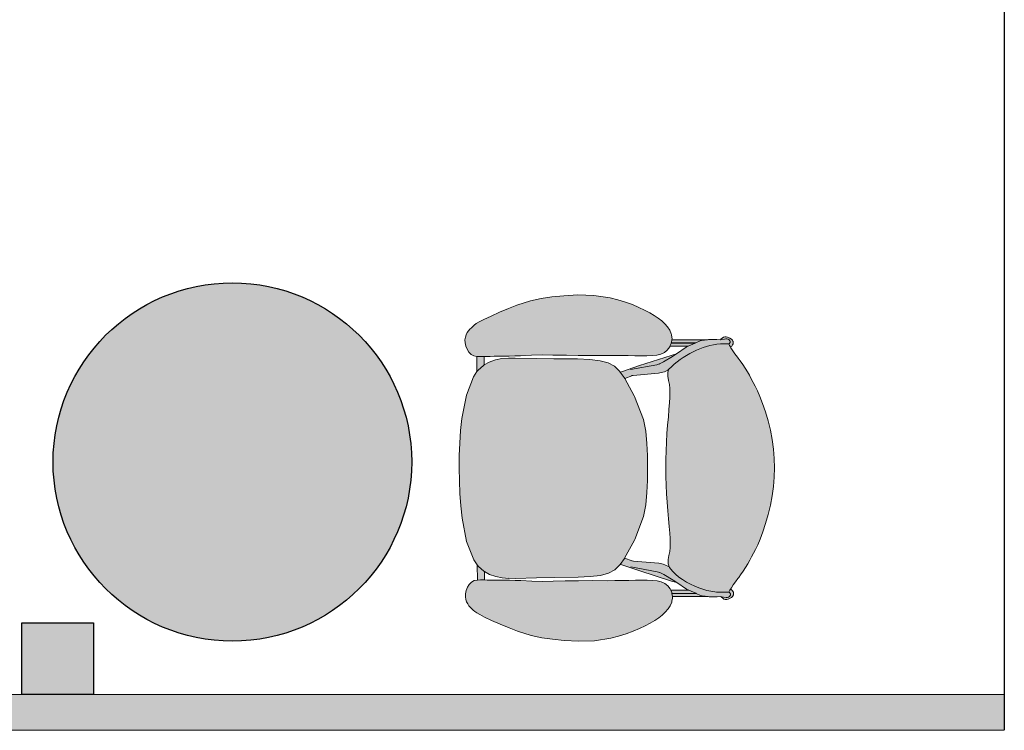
# Model space of a CAD drawing. Header units: millimetres. Extents: x 31882 to 271790, y -35693 to 24917.
# Tile 217 of 256: x 93881 to 95974, y 3216 to 4727. Entities that reach past the tile are written whole.
import ezdxf

# ---------------------------------------------------------------- set-up
doc = ezdxf.new("R2010")
doc.units = ezdxf.units.MM
doc.header["$MEASUREMENT"] = 0
doc.linetypes.add('DASHED', pattern=[19.05, 12.7, -6.35])
for name, color, linetype, lineweight in [('00 Structural', 2, 'Continuous', 25), ('02_Elevation 00', 8, 'Continuous', 9), ('08_Hatch', 140, 'Continuous', 9), ('Furniture', 14, 'Continuous', 9)]:
    doc.layers.add(name, color=color, linetype=linetype, lineweight=lineweight)
doc.layers.add('06_Furniture', color=14, linetype='Continuous')

# ---------------------------------------------------------------- blocks, each defined once
blk = doc.blocks.new('Chieftain Chair pl')
at = {"layer": 'Furniture'}
h = blk.add_hatch(color=255, dxfattribs=at)
h.dxf.hatch_style = 1
edge = h.paths.add_edge_path()
edge.add_spline(control_points=[(51.46, 17.24), (52.23, 18.01), (53.5, 19.75), (54.17, 21.95), (54.23, 23.28), (54.21, 23.58), (54.21, 23.76)], knot_values=[0, 0, 0, 0, 3.256951, 6.354725, 6.706975, 7.254861, 7.254861, 7.254861, 7.254861], degree=3, periodic=0)
edge.add_line((54.21, 23.76), (54.05, 23.85))
edge.add_line((54.05, 23.85), (53.88, 23.94))
edge.add_line((53.88, 23.94), (53.78, 24))
edge.add_line((53.78, 24), (53.46, 24.2))
edge.add_line((53.46, 24.2), (53.13, 24.44))
edge.add_line((53.13, 24.44), (52.76, 24.72))
edge.add_line((52.76, 24.72), (52.66, 24.8))
edge.add_line((52.66, 24.8), (52.38, 25.01))
edge.add_line((52.38, 25.01), (51.98, 25.3))
edge.add_line((51.98, 25.3), (51.58, 25.56))
edge.add_line((51.58, 25.56), (51.18, 25.79))
edge.add_line((51.18, 25.79), (50.79, 26.01))
edge.add_line((50.79, 26.01), (50.4, 26.21))
edge.add_line((50.4, 26.21), (50.02, 26.42))
edge.add_line((50.02, 26.42), (49.6, 26.64))
edge.add_line((49.6, 26.64), (49.1, 26.87))
edge.add_line((49.1, 26.87), (48.48, 27.13))
edge.add_line((48.48, 27.13), (47.7, 27.43))
edge.add_line((47.7, 27.43), (46.8, 27.73))
edge.add_line((46.8, 27.73), (45.82, 28.02))
edge.add_line((45.82, 28.02), (44.8, 28.28))
edge.add_line((44.8, 28.28), (43.78, 28.47))
edge.add_line((43.78, 28.47), (42.76, 28.6))
edge.add_line((42.76, 28.6), (41.74, 28.68))
edge.add_line((41.74, 28.68), (40.72, 28.71))
edge.add_line((40.72, 28.71), (39.7, 28.68))
edge.add_line((39.7, 28.68), (38.68, 28.6))
edge.add_line((38.68, 28.6), (37.67, 28.47))
edge.add_line((37.67, 28.47), (36.65, 28.28))
edge.add_line((36.65, 28.28), (35.63, 28.02))
edge.add_line((35.63, 28.02), (34.65, 27.73))
edge.add_line((34.65, 27.73), (33.75, 27.43))
edge.add_line((33.75, 27.43), (32.96, 27.13))
edge.add_line((32.96, 27.13), (32.34, 26.87))
edge.add_line((32.34, 26.87), (31.84, 26.64))
edge.add_line((31.84, 26.64), (31.42, 26.42))
edge.add_line((31.42, 26.42), (31.04, 26.21))
edge.add_line((31.04, 26.21), (30.65, 26.01))
edge.add_line((30.65, 26.01), (30.26, 25.79))
edge.add_line((30.26, 25.79), (29.87, 25.56))
edge.add_line((29.87, 25.56), (29.47, 25.3))
edge.add_line((29.47, 25.3), (29.07, 25.01))
edge.add_line((29.07, 25.01), (28.79, 24.8))
edge.add_line((28.79, 24.8), (28.68, 24.72))
edge.add_line((28.68, 24.72), (28.32, 24.44))
edge.add_line((28.32, 24.44), (27.98, 24.2))
edge.add_line((27.98, 24.2), (27.67, 24))
edge.add_line((27.67, 24), (27.51, 23.92))
edge.add_line((27.51, 23.92), (27.39, 23.85))
edge.add_line((27.39, 23.85), (27.2, 23.74))
edge.add_spline(control_points=[(27.2, 23.74), (27.19, 23.48), (27.17, 22.96), (27.19, 22.45), (27.22, 22.21)], knot_values=[0, 0, 0, 0, 0.799978, 1.535578, 1.535578, 1.535578, 1.535578], degree=3, periodic=0)
edge.add_spline(control_points=[(27.22, 22.21), (27.22, 22.21), (27.29, 21.62), (27.82, 19.8), (28.84, 18.04), (29.87, 17.28)], knot_values=[1.535578, 1.535578, 1.535578, 1.535578, 2.429825, 3.324073, 7.205889, 7.205889, 7.205889, 7.205889], degree=3, periodic=0)
edge.add_line((29.87, 17.28), (29.97, 17.25))
edge.add_line((29.97, 17.25), (29.97, 17.24))
edge.add_line((29.97, 17.24), (30.29, 17.15))
edge.add_line((30.29, 17.15), (30.74, 17.15))
edge.add_line((30.74, 17.15), (31.2, 17.21))
edge.add_line((31.2, 17.21), (31.64, 17.3))
edge.add_line((31.64, 17.3), (32.07, 17.35))
edge.add_line((32.07, 17.35), (32.53, 17.36))
edge.add_line((32.53, 17.36), (33.03, 17.35))
edge.add_line((33.03, 17.35), (33.62, 17.31))
edge.add_line((33.62, 17.31), (34.34, 17.25))
edge.add_line((34.34, 17.25), (34.36, 17.25))
edge.add_line((34.36, 17.25), (35.18, 17.18))
edge.add_line((35.18, 17.18), (36.06, 17.1))
edge.add_line((36.06, 17.1), (36.98, 17.03))
edge.add_line((36.98, 17.03), (37.91, 16.97))
edge.add_line((37.91, 16.97), (38.85, 16.93))
edge.add_line((38.85, 16.93), (39.8, 16.9))
edge.add_line((39.8, 16.9), (40.72, 16.89))
edge.add_line((40.72, 16.89), (41.65, 16.9))
edge.add_line((41.65, 16.9), (42.6, 16.93))
edge.add_line((42.6, 16.93), (43.53, 16.97))
edge.add_line((43.53, 16.97), (44.46, 17.03))
edge.add_line((44.46, 17.03), (45.38, 17.1))
edge.add_line((45.38, 17.1), (46.27, 17.18))
edge.add_line((46.27, 17.18), (47.09, 17.25))
edge.add_line((47.09, 17.25), (47.1, 17.25))
edge.add_line((47.1, 17.25), (47.82, 17.31))
edge.add_line((47.82, 17.31), (48.41, 17.35))
edge.add_line((48.41, 17.35), (48.92, 17.36))
edge.add_line((48.92, 17.36), (49.37, 17.35))
edge.add_line((49.37, 17.35), (49.8, 17.3))
edge.add_line((49.8, 17.3), (50.25, 17.21))
edge.add_line((50.25, 17.21), (50.7, 17.15))
edge.add_line((50.7, 17.15), (51.15, 17.15))
edge.add_line((51.15, 17.15), (51.39, 17.22))
edge.add_line((51.39, 17.22), (51.46, 17.24))
h.paths.add_polyline_path([(52.6, 7.33), (52.54, 8.64), (52.4, 9.79), (52.16, 10.65), (51.8, 11.32), (51.28, 11.87), (51.15, 11.96), (50.57, 12.38), (50.47, 12.44), (48.58, 13.48), (48.5, 13.51), (46, 14.47), (44.72, 14.72), (43.4, 14.84), (42.07, 14.89), (40.72, 14.89), (39.37, 14.89), (38.04, 14.84), (36.72, 14.72), (35.45, 14.47), (32.94, 13.51), (32.86, 13.48), (30.87, 12.38), (30.23, 11.92), (30.17, 11.87), (29.65, 11.32), (29.28, 10.65), (29.04, 9.79), (28.91, 8.64), (28.84, 7.33), (28.82, 4.75), (28.78, 2.81), (28.73, 0.54), (28.74, -0.21), (28.79, -0.92), (28.93, -1.61), (28.93, -1.62), (29.16, -2.29), (29.47, -2.83), (29.52, -2.92), (30.04, -3.5), (30.2, -3.62), (30.75, -4.01), (32.77, -4.78), (35.29, -5.26), (36.62, -5.41), (37.97, -5.5), (39.34, -5.56), (40.72, -5.57), (42.1, -5.56), (43.47, -5.5), (44.82, -5.41), (46.15, -5.26), (48.67, -4.78), (50.69, -4.01), (51.24, -3.62), (51.4, -3.5), (51.92, -2.92), (51.97, -2.83), (52.28, -2.29), (52.51, -1.62), (52.52, -1.61), (52.65, -0.92), (52.71, -0.21), (52.71, 0.54), (52.66, 2.81), (52.63, 4.75)])
h.paths.add_polyline_path([(28.5, 13.56), (28.51, 14.24), (28.51, 14.86), (28.49, 15.42), (28.44, 15.93), (28.33, 16.37), (28.16, 16.76), (27.89, 17.08), (27.55, 17.34), (27.41, 17.4), (27.16, 17.51), (27.08, 17.54), (27.04, 17.54), (26.71, 17.59), (26.64, 17.6), (26.54, 17.59), (26.53, 17.58), (26.21, 17.54), (26.12, 17.52), (25.73, 17.35), (25.37, 17.11), (25.04, 16.81), (24.71, 16.48), (24.41, 16.1), (24.13, 15.67), (23.84, 15.18), (23.54, 14.62), (23.24, 13.99), (22.95, 13.3), (22.67, 12.54), (22.42, 11.72), (22.21, 10.87), (21.93, 9.1), (21.88, 7.37), (21.96, 5.82), (22.09, 4.53), (22.26, 3.38), (22.51, 2.21), (22.98, 0.74), (23.34, -0.18), (23.75, -1.16), (24.16, -2.08), (24.52, -2.85), (24.79, -3.37), (24.99, -3.7), (25.14, -3.91), (25.28, -4.07), (25.42, -4.22), (25.59, -4.39), (25.76, -4.54), (25.96, -4.67), (26.19, -4.79), (26.45, -4.88), (26.74, -4.92), (27.06, -4.91), (27.42, -4.84), (27.77, -4.7), (28.09, -4.51), (28.33, -4.26), (28.34, -4.25), (28.49, -3.96), (28.56, -3.64), (28.56, -3.62), (28.57, -3.29), (28.56, -2.83), (28.55, -2.57), (28.54, -2.17), (28.54, -2.17), (28.53, -1.74), (28.53, -1.27), (28.52, -0.72), (28.52, -0.12), (28.5, 0.49), (28.49, 1.12), (28.43, 2.31), (28.4, 3.47), (28.41, 4.64), (28.44, 5.92), (28.44, 6.12), (28.46, 7.37), (28.47, 8.94), (28.46, 10.53), (28.47, 11.32), (28.47, 12.09), (28.49, 12.84)])
edge = h.paths.add_edge_path()
edge.add_spline(control_points=[(29.87, 17.28), (28.84, 18.04), (27.82, 19.8), (27.29, 21.62), (27.22, 22.21), (27.22, 22.21)], knot_values=[1.535578, 1.535578, 1.535578, 1.535578, 5.417395, 6.311642, 7.205889, 7.205889, 7.205889, 7.205889], degree=3, periodic=0)
edge.add_spline(control_points=[(27.22, 22.21), (27.19, 22.45), (27.17, 22.96), (27.19, 23.48), (27.2, 23.74)], knot_values=[0, 0, 0, 0, 0.7356, 1.535578, 1.535578, 1.535578, 1.535578], degree=3, periodic=0)
edge.add_line((27.2, 23.74), (27.2, 23.74))
edge.add_line((27.2, 23.74), (27.16, 23.8))
edge.add_line((27.16, 23.8), (27.14, 23.81))
edge.add_line((27.14, 23.81), (27.01, 23.9))
edge.add_line((27.01, 23.9), (26.99, 23.91))
edge.add_line((26.99, 23.91), (26.97, 23.92))
edge.add_line((26.97, 23.92), (26.94, 23.92))
edge.add_line((26.94, 23.92), (26.91, 23.92))
edge.add_line((26.91, 23.92), (26.89, 23.91))
edge.add_line((26.89, 23.91), (26.86, 23.9))
edge.add_line((26.86, 23.9), (26.84, 23.88))
edge.add_line((26.84, 23.88), (26.72, 23.8))
edge.add_line((26.72, 23.8), (26.64, 23.7))
edge.add_line((26.64, 23.7), (26.6, 23.57))
edge.add_line((26.6, 23.57), (26.6, 23.44))
edge.add_line((26.6, 23.44), (26.71, 22.87))
edge.add_line((26.71, 22.87), (26.7, 22.46))
edge.add_line((26.7, 22.46), (26.7, 22.32))
edge.add_line((26.7, 22.32), (26.69, 21.73))
edge.add_line((26.69, 21.73), (26.69, 21.57))
edge.add_line((26.69, 21.57), (26.71, 21.47))
edge.add_line((26.71, 21.47), (26.79, 20.81))
edge.add_line((26.79, 20.81), (26.83, 20.66))
edge.add_line((26.83, 20.66), (27.04, 20.19))
edge.add_line((27.04, 20.19), (27.07, 20.12))
edge.add_line((27.07, 20.12), (27.41, 19.36))
edge.add_line((27.41, 19.36), (27.52, 19.12))
edge.add_line((27.52, 19.12), (28.24, 18.07))
edge.add_line((28.24, 18.07), (28.4, 17.49))
edge.add_line((28.4, 17.49), (29.51, 14.06))
edge.add_line((29.51, 14.06), (30.17, 12.1))
edge.add_line((30.17, 12.1), (30.23, 11.92))
edge.add_line((30.23, 11.92), (30.87, 12.38))
edge.add_line((30.87, 12.38), (30.91, 12.4))
edge.add_line((30.91, 12.4), (30.63, 13.23))
edge.add_line((30.63, 13.23), (30.58, 13.38))
edge.add_line((30.58, 13.38), (30.58, 13.38))
edge.add_line((30.58, 13.38), (30.35, 16.11))
edge.add_line((30.35, 16.11), (30.25, 16.59))
edge.add_line((30.25, 16.59), (30.19, 16.78))
edge.add_line((30.19, 16.78), (29.97, 17.24))
edge.add_line((29.97, 17.24), (29.97, 17.25))
edge.add_line((29.97, 17.25), (29.87, 17.28))
h.paths.add_polyline_path([(27.41, 19.36), (27.07, 20.12), (27.07, 17.54), (27.16, 17.51), (27.41, 17.4)], flags=17)
h.paths.add_polyline_path([(27.04, 20.19), (26.83, 20.66), (26.79, 20.81), (26.71, 21.47), (26.71, 17.59), (27.04, 17.54)], flags=17)
h.paths.add_polyline_path([(27.4, 24.07), (27.36, 24.1), (27.33, 24.13), (27.3, 24.15), (27.27, 24.17), (27.24, 24.19), (27.21, 24.21), (27.18, 24.22), (27.15, 24.23), (27.13, 24.23), (27.1, 24.24), (27.08, 24.24), (27.05, 24.25), (27.03, 24.25), (27, 24.25), (26.98, 24.24), (26.95, 24.24), (26.93, 24.23), (26.9, 24.23), (26.88, 24.22), (26.85, 24.21), (26.82, 24.19), (26.79, 24.17), (26.76, 24.15), (26.73, 24.13), (26.69, 24.1), (26.66, 24.06), (26.62, 24.01), (26.57, 23.95), (26.53, 23.88), (26.44, 23.64), (26.39, 23.49), (26.39, 23.33), (26.44, 23.18), (26.54, 23.06), (26.66, 22.92), (26.7, 22.89), (26.6, 23.44), (26.6, 23.57), (26.64, 23.7), (26.72, 23.8), (26.84, 23.88), (26.88, 23.91), (26.91, 23.92), (26.94, 23.92), (26.97, 23.92), (26.99, 23.91), (27.01, 23.9), (27.14, 23.81), (27.16, 23.8), (27.2, 23.74), (27.39, 23.85), (27.51, 23.92), (27.47, 23.98), (27.43, 24.02)])
h.paths.add_polyline_path([(59.51, 9.1), (59.23, 10.87), (59.02, 11.72), (58.77, 12.54), (58.5, 13.3), (58.2, 13.99), (57.9, 14.62), (57.6, 15.18), (57.32, 15.67), (57.03, 16.1), (56.73, 16.48), (56.41, 16.81), (56.08, 17.11), (55.71, 17.35), (55.32, 17.52), (55.23, 17.54), (54.91, 17.58), (54.8, 17.6), (54.67, 17.58), (54.37, 17.54), (54.28, 17.51), (53.89, 17.34), (53.55, 17.08), (53.28, 16.76), (53.11, 16.37), (53.01, 15.93), (52.95, 15.42), (52.93, 14.86), (52.93, 14.24), (52.94, 13.56), (52.95, 12.84), (52.97, 12.09), (52.98, 11.32), (52.98, 10.53), (52.98, 8.94), (52.98, 7.37), (53, 6.12), (53, 5.92), (53.03, 4.64), (53.04, 3.47), (53.01, 2.31), (52.96, 1.12), (52.94, 0.49), (52.93, -0.12), (52.92, -0.72), (52.91, -1.27), (52.91, -1.74), (52.9, -2.17), (52.9, -2.17), (52.89, -2.57), (52.88, -2.83), (52.87, -3.29), (52.88, -3.64), (52.95, -3.96), (53.1, -4.25), (53.11, -4.26), (53.36, -4.51), (53.67, -4.7), (54.03, -4.84), (54.38, -4.91), (54.7, -4.92), (54.99, -4.88), (55.25, -4.79), (55.49, -4.67), (55.68, -4.54), (55.86, -4.39), (56.02, -4.22), (56.16, -4.07), (56.3, -3.91), (56.46, -3.7), (56.65, -3.37), (56.92, -2.85), (57.28, -2.08), (57.69, -1.16), (58.1, -0.18), (58.46, 0.74), (58.93, 2.21), (59.18, 3.38), (59.35, 4.53), (59.48, 5.82), (59.56, 7.37)])
h.paths.add_polyline_path([(52.87, -3.29), (52.88, -2.83), (51.97, -2.83), (51.92, -2.92), (51.4, -3.5), (51.24, -3.62), (52.88, -3.62)])
h.paths.add_polyline_path([(29.52, -2.92), (29.47, -2.83), (28.56, -2.83), (28.57, -3.29), (28.56, -3.62), (30.2, -3.62), (30.04, -3.5)])
edge = h.paths.add_edge_path()
edge.add_line((53.85, 19.12), (53.96, 19.36))
edge.add_line((53.96, 19.36), (54.3, 20.12))
edge.add_line((54.3, 20.12), (54.33, 20.19))
edge.add_line((54.33, 20.19), (54.54, 20.66))
edge.add_line((54.54, 20.66), (54.58, 20.81))
edge.add_line((54.58, 20.81), (54.67, 21.47))
edge.add_line((54.67, 21.47), (54.68, 21.57))
edge.add_line((54.68, 21.57), (54.68, 21.73))
edge.add_line((54.68, 21.73), (54.68, 22.32))
edge.add_line((54.68, 22.32), (54.68, 22.46))
edge.add_line((54.68, 22.46), (54.67, 22.88))
edge.add_line((54.67, 22.88), (54.67, 22.89))
edge.add_line((54.67, 22.89), (54.73, 23.31))
edge.add_line((54.73, 23.31), (54.77, 23.44))
edge.add_line((54.77, 23.44), (54.77, 23.57))
edge.add_line((54.77, 23.57), (54.73, 23.7))
edge.add_line((54.73, 23.7), (54.65, 23.8))
edge.add_line((54.65, 23.8), (54.56, 23.87))
edge.add_line((54.56, 23.87), (54.54, 23.88))
edge.add_line((54.54, 23.88), (54.53, 23.89))
edge.add_line((54.53, 23.89), (54.52, 23.89))
edge.add_line((54.52, 23.89), (54.51, 23.9))
edge.add_line((54.51, 23.9), (54.5, 23.9))
edge.add_line((54.5, 23.9), (54.5, 23.91))
edge.add_line((54.5, 23.91), (54.49, 23.91))
edge.add_line((54.49, 23.91), (54.49, 23.91))
edge.add_line((54.49, 23.91), (54.48, 23.91))
edge.add_line((54.48, 23.91), (54.48, 23.91))
edge.add_line((54.48, 23.91), (54.48, 23.92))
edge.add_line((54.48, 23.92), (54.47, 23.92))
edge.add_line((54.47, 23.92), (54.47, 23.92))
edge.add_line((54.47, 23.92), (54.47, 23.92))
edge.add_line((54.47, 23.92), (54.46, 23.92))
edge.add_line((54.46, 23.92), (54.46, 23.92))
edge.add_line((54.46, 23.92), (54.46, 23.92))
edge.add_line((54.46, 23.92), (54.45, 23.92))
edge.add_line((54.45, 23.92), (54.45, 23.92))
edge.add_line((54.45, 23.92), (54.45, 23.92))
edge.add_line((54.45, 23.92), (54.44, 23.92))
edge.add_line((54.44, 23.92), (54.44, 23.92))
edge.add_line((54.44, 23.92), (54.44, 23.92))
edge.add_line((54.44, 23.92), (54.43, 23.92))
edge.add_line((54.43, 23.92), (54.43, 23.92))
edge.add_line((54.43, 23.92), (54.43, 23.92))
edge.add_line((54.43, 23.92), (54.42, 23.92))
edge.add_line((54.42, 23.92), (54.42, 23.92))
edge.add_line((54.42, 23.92), (54.42, 23.92))
edge.add_line((54.42, 23.92), (54.41, 23.92))
edge.add_line((54.41, 23.92), (54.41, 23.92))
edge.add_line((54.41, 23.92), (54.41, 23.92))
edge.add_line((54.41, 23.92), (54.4, 23.92))
edge.add_line((54.4, 23.92), (54.4, 23.92))
edge.add_line((54.4, 23.92), (54.4, 23.92))
edge.add_line((54.4, 23.92), (54.39, 23.92))
edge.add_line((54.39, 23.92), (54.39, 23.92))
edge.add_line((54.39, 23.92), (54.39, 23.91))
edge.add_line((54.39, 23.91), (54.38, 23.91))
edge.add_line((54.38, 23.91), (54.38, 23.91))
edge.add_line((54.38, 23.91), (54.38, 23.91))
edge.add_line((54.38, 23.91), (54.37, 23.91))
edge.add_line((54.37, 23.91), (54.37, 23.9))
edge.add_line((54.37, 23.9), (54.36, 23.9))
edge.add_line((54.36, 23.9), (54.35, 23.9))
edge.add_line((54.35, 23.9), (54.34, 23.89))
edge.add_line((54.34, 23.89), (54.33, 23.88))
edge.add_line((54.33, 23.88), (54.32, 23.87))
edge.add_line((54.32, 23.87), (54.23, 23.81))
edge.add_line((54.23, 23.81), (54.22, 23.8))
edge.add_line((54.22, 23.8), (54.19, 23.77))
edge.add_line((54.19, 23.77), (54.21, 23.76))
edge.add_spline(control_points=[(54.21, 23.76), (54.21, 23.58), (54.23, 23.28), (54.17, 21.95), (53.5, 19.75), (52.23, 18.01), (51.46, 17.24)], knot_values=[0, 0, 0, 0, 0.547886, 0.900137, 3.99791, 7.254861, 7.254861, 7.254861, 7.254861], degree=3, periodic=0)
edge.add_spline(control_points=[(51.46, 17.24), (51.42, 17.21), (51.39, 17.17), (51.36, 17.14)], knot_values=[7.254861, 7.254861, 7.254861, 7.254861, 7.397388, 7.397388, 7.397388, 7.397388], degree=3, periodic=0)
edge.add_line((51.36, 17.14), (51.19, 16.78))
edge.add_line((51.19, 16.78), (51.13, 16.59))
edge.add_line((51.13, 16.59), (51.03, 16.11))
edge.add_line((51.03, 16.11), (50.79, 13.38))
edge.add_line((50.79, 13.38), (50.79, 13.38))
edge.add_line((50.79, 13.38), (50.74, 13.23))
edge.add_line((50.74, 13.23), (50.47, 12.44))
edge.add_line((50.47, 12.44), (50.57, 12.38))
edge.add_line((50.57, 12.38), (51.15, 11.96))
edge.add_line((51.15, 11.96), (51.2, 12.1))
edge.add_line((51.2, 12.1), (51.86, 14.06))
edge.add_line((51.86, 14.06), (52.97, 17.49))
edge.add_line((52.97, 17.49), (53.13, 18.07))
edge.add_line((53.13, 18.07), (53.85, 19.12))
h.paths.add_polyline_path([(54.3, 20.12), (53.96, 19.36), (53.96, 17.37), (54.3, 17.51)], flags=17)
h.paths.add_polyline_path([(54.67, 21.47), (54.58, 20.81), (54.54, 20.66), (54.33, 20.19), (54.33, 17.52), (54.37, 17.54), (54.67, 17.58)], flags=17)
h = blk.add_hatch(color=255, dxfattribs=at)
h.dxf.hatch_style = 1
h.paths.add_polyline_path([(54.53, 23.88), (54.56, 23.87), (54.65, 23.8), (54.73, 23.7), (54.77, 23.57), (54.77, 23.44), (54.73, 23.31), (54.67, 22.89), (54.72, 22.92), (54.83, 23.06), (54.93, 23.18), (54.99, 23.33), (54.99, 23.49), (54.93, 23.64), (54.85, 23.88), (54.72, 24.08), (54.66, 24.13), (54.6, 24.16), (54.55, 24.19), (54.5, 24.21), (54.46, 24.23), (54.42, 24.23), (54.38, 24.24), (54.34, 24.24), (54.31, 24.24), (54.27, 24.23), (54.23, 24.23), (54.19, 24.21), (54.14, 24.19), (54.09, 24.16), (54.03, 24.13), (53.97, 24.08), (53.88, 23.94), (54.05, 23.85), (54.19, 23.77), (54.22, 23.8), (54.23, 23.81), (54.32, 23.87), (54.34, 23.89), (54.37, 23.91), (54.4, 23.92), (54.42, 23.92), (54.45, 23.92), (54.47, 23.92), (54.49, 23.91), (54.51, 23.9)])
for p, q in [((34.65, 27.73), (35.63, 28.02)), ((35.63, 28.02), (36.65, 28.28)), ((36.65, 28.28), (37.67, 28.47)), ((37.67, 28.47), (38.68, 28.6)), ((38.68, 28.6), (39.7, 28.68)), ((39.7, 28.68), (40.72, 28.71)), ((40.72, 28.71), (41.74, 28.68)), ((41.74, 28.68), (42.76, 28.6)), ((42.76, 28.6), (43.78, 28.47)), ((43.78, 28.47), (44.8, 28.28)), ((44.8, 28.28), (45.82, 28.02)), ((45.82, 28.02), (46.8, 27.73)), ((31.84, 26.64), (32.34, 26.87)), ((32.34, 26.87), (32.96, 27.13)), ((32.96, 27.13), (33.75, 27.43)), ((33.75, 27.43), (34.65, 27.73)), ((46.8, 27.73), (47.7, 27.43)), ((47.7, 27.43), (48.48, 27.13)), ((48.48, 27.13), (49.1, 26.87)), ((49.1, 26.87), (49.6, 26.64)), ((29.87, 25.56), (30.26, 25.79)), ((30.26, 25.79), (30.65, 26.01)), ((30.65, 26.01), (31.04, 26.21)), ((31.04, 26.21), (31.42, 26.42)), ((31.42, 26.42), (31.84, 26.64)), ((49.6, 26.64), (50.02, 26.42)), ((50.02, 26.42), (50.4, 26.21)), ((50.4, 26.21), (50.79, 26.01)), ((50.79, 26.01), (51.18, 25.79)), ((51.18, 25.79), (51.58, 25.56)), ((28.32, 24.44), (28.68, 24.72)), ((28.67, 24.71), (28.79, 24.8)), ((28.68, 24.72), (28.79, 24.8)), ((28.79, 24.8), (29.07, 25.01)), ((29.07, 25.01), (29.47, 25.3)), ((29.47, 25.3), (29.87, 25.56)), ((51.58, 25.56), (51.98, 25.3)), ((51.98, 25.3), (52.38, 25.01)), ((52.38, 25.01), (52.66, 24.8)), ((52.66, 24.8), (52.76, 24.72)), ((52.66, 24.8), (52.77, 24.71)), ((52.76, 24.72), (53.13, 24.44)), ((26.39, 23.49), (26.44, 23.64)), ((26.53, 23.88), (26.44, 23.64)), ((26.64, 23.7), (26.6, 23.57)), ((26.6, 23.57), (26.6, 23.44)), ((26.72, 23.8), (26.64, 23.7)), ((26.84, 23.88), (26.72, 23.8)), ((26.84, 23.88), (26.86, 23.9)), ((26.89, 23.91), (26.86, 23.9)), ((26.89, 23.91), (26.91, 23.92)), ((26.91, 23.92), (26.94, 23.92)), ((26.94, 23.92), (26.97, 23.92)), ((26.97, 23.92), (26.99, 23.91)), ((26.99, 23.91), (27.01, 23.9)), ((27.14, 23.81), (27.01, 23.9)), ((27.16, 23.8), (27.14, 23.81)), ((27.16, 23.8), (27.2, 23.74)), ((27.2, 23.74), (27.39, 23.85)), ((27.2, 23.74), (27.2, 23.74)), ((27.39, 23.85), (27.51, 23.92)), ((27.51, 23.92), (27.67, 24)), ((27.67, 24), (27.98, 24.2)), ((27.98, 24.2), (28.32, 24.44)), ((53.13, 24.44), (53.46, 24.2)), ((53.46, 24.2), (53.78, 24)), ((53.78, 24), (53.88, 23.94)), ((53.97, 24.08), (53.88, 23.94)), ((53.88, 23.94), (54.05, 23.85)), ((54.05, 23.85), (54.19, 23.77)), ((54.19, 23.77), (54.22, 23.8)), ((54.19, 23.77), (54.21, 23.76)), ((54.23, 23.81), (54.22, 23.8)), ((54.32, 23.87), (54.23, 23.81)), ((54.65, 23.8), (54.56, 23.87)), ((54.73, 23.7), (54.65, 23.8)), ((54.85, 23.88), (54.72, 24.08)), ((54.77, 23.57), (54.73, 23.7)), ((54.77, 23.44), (54.77, 23.57)), ((54.93, 23.64), (54.85, 23.88)), ((54.93, 23.64), (54.99, 23.49)), ((26.39, 23.33), (26.39, 23.49)), ((26.44, 23.18), (26.39, 23.33)), ((26.54, 23.06), (26.44, 23.18)), ((26.66, 22.92), (26.54, 23.06)), ((26.6, 23.44), (26.7, 22.89)), ((26.66, 22.92), (26.7, 22.89)), ((26.71, 22.86), (26.7, 22.89)), ((26.7, 22.46), (26.71, 22.86)), ((54.73, 23.31), (54.67, 22.89)), ((54.67, 22.89), (54.72, 22.92)), ((54.67, 22.86), (54.67, 22.89)), ((54.67, 22.86), (54.68, 22.46)), ((54.83, 23.06), (54.72, 22.92)), ((54.73, 23.31), (54.77, 23.44)), ((54.93, 23.18), (54.83, 23.06)), ((54.99, 23.33), (54.93, 23.18)), ((54.99, 23.49), (54.99, 23.33)), ((26.69, 21.73), (26.7, 22.32)), ((26.69, 21.57), (26.69, 21.73)), ((26.71, 21.47), (26.69, 21.57)), ((26.7, 22.32), (26.7, 22.46)), ((26.79, 20.81), (26.71, 21.47)), ((26.71, 17.59), (26.71, 21.47)), ((27.22, 22.21), (27.22, 22.21)), ((54.67, 21.47), (54.58, 20.81)), ((54.68, 21.57), (54.67, 21.47)), ((54.67, 21.47), (54.67, 17.58)), ((54.68, 22.46), (54.68, 22.32)), ((54.68, 21.73), (54.68, 22.32)), ((54.68, 21.73), (54.68, 21.57)), ((26.83, 20.66), (26.79, 20.81)), ((27.04, 20.19), (26.83, 20.66)), ((54.54, 20.66), (54.33, 20.19)), ((54.58, 20.81), (54.54, 20.66)), ((27.04, 17.54), (27.04, 20.19)), ((27.07, 20.12), (27.04, 20.19)), ((27.07, 20.12), (27.07, 17.54)), ((27.41, 19.36), (27.07, 20.12)), ((27.52, 19.12), (27.41, 19.36)), ((27.41, 19.36), (27.41, 17.4)), ((53.96, 19.36), (53.85, 19.12)), ((54.3, 20.12), (53.96, 19.36)), ((53.96, 19.36), (53.96, 17.37)), ((54.33, 20.19), (54.3, 20.12)), ((54.3, 17.51), (54.3, 20.12)), ((54.33, 20.19), (54.33, 17.52)), ((28.24, 18.07), (27.52, 19.12)), ((53.85, 19.12), (53.13, 18.07)), ((25.37, 17.11), (25.73, 17.35)), ((26.12, 17.52), (25.73, 17.35)), ((26.21, 17.54), (26.12, 17.52)), ((26.21, 17.54), (26.53, 17.58)), ((26.54, 17.59), (26.53, 17.58)), ((26.64, 17.6), (26.54, 17.59)), ((26.64, 17.6), (26.71, 17.59)), ((26.71, 17.59), (27.04, 17.54)), ((27.04, 17.54), (27.07, 17.54)), ((27.07, 17.54), (27.16, 17.51)), ((27.07, 17.54), (27.07, 17.54)), ((27.16, 17.51), (27.41, 17.4)), ((27.41, 17.4), (27.55, 17.34)), ((27.55, 17.34), (27.89, 17.08)), ((28.24, 18.07), (28.4, 17.49)), ((28.52, 17.66), (28.24, 18.07)), ((28.4, 17.49), (29.51, 14.06)), ((29.12, 16.66), (28.52, 17.66)), ((29.87, 17.28), (29.97, 17.25)), ((29.97, 17.24), (29.97, 17.25)), ((29.97, 17.24), (30.19, 16.78)), ((29.97, 17.24), (30.29, 17.15)), ((30.29, 17.15), (30.74, 17.15)), ((30.74, 17.15), (31.2, 17.21)), ((31.2, 17.21), (31.64, 17.3)), ((31.64, 17.3), (32.07, 17.35)), ((32.07, 17.35), (32.53, 17.36)), ((32.53, 17.36), (33.03, 17.35)), ((33.62, 17.31), (33.03, 17.35)), ((33.62, 17.31), (34.34, 17.25)), ((34.34, 17.25), (34.36, 17.25)), ((34.36, 17.25), (35.18, 17.18)), ((35.18, 17.18), (36.06, 17.1)), ((45.38, 17.1), (46.27, 17.18)), ((46.27, 17.18), (47.09, 17.25)), ((47.09, 17.25), (47.1, 17.25)), ((47.1, 17.25), (47.82, 17.31)), ((47.82, 17.31), (48.41, 17.35)), ((48.41, 17.35), (48.92, 17.36)), ((48.92, 17.36), (49.37, 17.35)), ((49.37, 17.35), (49.8, 17.3)), ((49.8, 17.3), (50.25, 17.21)), ((50.25, 17.21), (50.7, 17.15)), ((50.7, 17.15), (51.15, 17.15)), ((51.15, 17.15), (51.39, 17.22)), ((51.19, 16.78), (51.39, 17.22)), ((51.39, 17.22), (51.46, 17.24)), ((51.86, 14.06), (52.97, 17.49)), ((52.86, 17.66), (52.26, 16.66)), ((53.13, 18.07), (52.86, 17.66)), ((52.97, 17.49), (53.13, 18.07)), ((53.55, 17.08), (53.89, 17.34)), ((53.89, 17.34), (53.96, 17.37)), ((53.96, 17.37), (54.28, 17.51)), ((54.28, 17.51), (54.3, 17.51)), ((54.3, 17.51), (54.33, 17.52)), ((54.33, 17.52), (54.37, 17.54)), ((54.37, 17.54), (54.67, 17.58)), ((54.67, 17.58), (54.8, 17.6)), ((54.9, 17.59), (54.8, 17.6)), ((54.9, 17.59), (54.91, 17.58)), ((54.91, 17.58), (55.23, 17.54)), ((55.32, 17.52), (55.23, 17.54)), ((55.71, 17.35), (55.32, 17.52)), ((55.71, 17.35), (56.08, 17.11)), ((24.13, 15.67), (24.41, 16.1)), ((24.41, 16.1), (24.71, 16.48)), ((24.71, 16.48), (25.04, 16.81)), ((25.04, 16.81), (25.37, 17.11)), ((27.89, 17.08), (28.16, 16.76)), ((28.16, 16.76), (28.33, 16.37)), ((28.33, 16.37), (28.44, 15.93)), ((29.12, 16.66), (29.34, 16.22)), ((29.34, 16.22), (29.42, 15.92)), ((29.34, 16.22), (29.34, 16.2)), ((30.25, 16.59), (30.19, 16.78)), ((30.25, 16.59), (30.35, 16.11)), ((30.35, 16.11), (30.58, 13.38)), ((36.06, 17.1), (36.98, 17.03)), ((36.98, 17.03), (37.91, 16.97)), ((37.91, 16.97), (38.85, 16.93)), ((39.8, 16.9), (38.85, 16.93)), ((39.8, 16.9), (40.72, 16.89)), ((40.72, 16.89), (41.65, 16.9)), ((41.65, 16.9), (42.6, 16.93)), ((42.6, 16.93), (43.53, 16.97)), ((43.53, 16.97), (44.46, 17.03)), ((44.46, 17.03), (45.38, 17.1)), ((50.79, 13.38), (51.03, 16.11)), ((51.03, 16.11), (51.13, 16.59)), ((51.19, 16.78), (51.13, 16.59)), ((51.95, 15.92), (52.04, 16.22)), ((52.03, 16.2), (52.04, 16.22)), ((52.04, 16.22), (52.26, 16.66)), ((53.01, 15.93), (53.11, 16.37)), ((53.11, 16.37), (53.28, 16.76)), ((53.28, 16.76), (53.55, 17.08)), ((56.41, 16.81), (56.08, 17.11)), ((56.41, 16.81), (56.73, 16.48)), ((56.73, 16.48), (57.03, 16.1)), ((57.03, 16.1), (57.32, 15.67)), ((23.54, 14.62), (23.84, 15.18)), ((23.84, 15.18), (24.13, 15.67)), ((28.49, 15.42), (28.44, 15.93)), ((28.49, 15.42), (28.51, 14.86)), ((29.42, 15.92), (29.95, 13.07)), ((51.43, 13.07), (51.95, 15.92)), ((52.93, 14.86), (52.95, 15.42)), ((52.95, 15.42), (53.01, 15.93)), ((57.32, 15.67), (57.6, 15.18)), ((57.6, 15.18), (57.9, 14.62)), ((22.95, 13.3), (23.24, 13.99)), ((23.24, 13.99), (23.54, 14.62)), ((28.51, 14.24), (28.5, 13.56)), ((28.51, 14.86), (28.51, 14.24)), ((29.51, 14.06), (30.17, 12.1)), ((32.94, 13.51), (35.45, 14.47)), ((35.45, 14.47), (36.72, 14.72)), ((36.72, 14.72), (38.04, 14.84)), ((38.04, 14.84), (39.37, 14.89)), ((39.37, 14.89), (40.72, 14.89)), ((40.72, 14.89), (42.07, 14.89)), ((42.07, 14.89), (43.4, 14.84)), ((43.4, 14.84), (44.72, 14.72)), ((44.72, 14.72), (46, 14.47)), ((48.5, 13.51), (46, 14.47)), ((51.86, 14.06), (51.2, 12.1)), ((52.93, 14.24), (52.93, 14.86)), ((52.94, 13.56), (52.93, 14.24)), ((57.9, 14.62), (58.2, 13.99)), ((58.2, 13.99), (58.5, 13.3)), ((22.67, 12.54), (22.95, 13.3)), ((28.5, 13.56), (28.49, 12.84)), ((30.63, 13.23), (30.58, 13.38)), ((30.58, 13.38), (30.63, 13.23)), ((30.58, 13.38), (30.58, 13.38)), ((30.58, 13.38), (30.6, 13.2)), ((30.6, 13.19), (30.6, 13.2)), ((30.63, 13.23), (30.91, 12.4)), ((32.86, 13.48), (30.91, 12.4)), ((32.94, 13.51), (32.86, 13.48)), ((48.58, 13.48), (48.5, 13.51)), ((50.47, 12.44), (48.58, 13.48)), ((50.47, 12.44), (50.74, 13.23)), ((50.79, 13.38), (50.74, 13.23)), ((50.74, 13.23), (50.79, 13.38)), ((50.78, 13.2), (50.79, 13.38)), ((50.78, 13.19), (50.78, 13.2)), ((50.79, 13.38), (50.79, 13.38)), ((52.95, 12.84), (52.94, 13.56)), ((58.5, 13.3), (58.77, 12.54)), ((22.42, 11.72), (22.67, 12.54)), ((28.49, 12.84), (28.47, 12.09)), ((28.47, 12.09), (28.47, 11.32)), ((30.17, 11.87), (29.65, 11.32)), ((30.23, 11.92), (30.17, 12.1)), ((30.23, 11.92), (30.17, 11.87)), ((30.87, 12.38), (30.23, 11.92)), ((30.91, 12.4), (30.87, 12.38)), ((50.57, 12.38), (50.47, 12.44)), ((51.15, 11.96), (50.57, 12.38)), ((51.15, 11.96), (51.2, 12.1)), ((51.28, 11.87), (51.15, 11.96)), ((51.8, 11.32), (51.28, 11.87)), ((52.97, 12.09), (52.95, 12.84)), ((52.98, 11.32), (52.97, 12.09)), ((58.77, 12.54), (59.02, 11.72)), ((21.93, 9.1), (22.21, 10.87)), ((22.21, 10.87), (22.42, 11.72)), ((28.47, 11.32), (28.46, 10.53)), ((29.65, 11.32), (29.28, 10.65)), ((52.16, 10.65), (51.8, 11.32)), ((52.98, 10.53), (52.98, 11.32)), ((59.02, 11.72), (59.23, 10.87)), ((59.23, 10.87), (59.51, 9.1)), ((28.46, 10.53), (28.47, 8.94)), ((29.04, 9.79), (28.91, 8.64)), ((29.28, 10.65), (29.04, 9.79)), ((52.4, 9.79), (52.16, 10.65)), ((52.54, 8.64), (52.4, 9.79)), ((52.98, 8.94), (52.98, 10.53)), ((21.88, 7.37), (21.93, 9.1)), ((28.47, 8.94), (28.46, 7.37)), ((28.91, 8.64), (28.84, 7.33)), ((52.6, 7.33), (52.54, 8.64)), ((52.98, 7.37), (52.98, 8.94)), ((59.51, 9.1), (59.56, 7.37)), ((21.96, 5.82), (21.88, 7.37)), ((28.46, 7.37), (28.44, 6.12)), ((28.84, 7.33), (28.82, 4.75)), ((52.6, 7.33), (52.63, 4.75)), ((53, 6.12), (52.98, 7.37)), ((59.56, 7.37), (59.48, 5.82)), ((22.09, 4.53), (21.96, 5.82)), ((28.44, 5.92), (28.41, 4.64)), ((28.44, 6.12), (28.44, 5.92)), ((28.44, 6.12), (28.44, 5.92)), ((53, 5.92), (53, 6.12)), ((53, 5.92), (53, 6.12)), ((53.03, 4.64), (53, 5.92)), ((59.48, 5.82), (59.35, 4.53)), ((22.26, 3.38), (22.09, 4.53)), ((28.41, 4.64), (28.4, 3.47)), ((28.78, 2.81), (28.82, 4.75)), ((52.63, 4.75), (52.66, 2.81)), ((53.04, 3.47), (53.03, 4.64)), ((59.35, 4.53), (59.18, 3.38)), ((22.51, 2.21), (22.26, 3.38)), ((28.43, 2.31), (28.4, 3.47)), ((53.01, 2.31), (53.04, 3.47)), ((59.18, 3.38), (58.93, 2.21)), ((22.98, 0.74), (22.51, 2.21)), ((28.49, 1.12), (28.43, 2.31)), ((28.73, 0.54), (28.78, 2.81)), ((52.66, 2.81), (52.71, 0.54)), ((53.01, 2.31), (52.96, 1.12)), ((58.93, 2.21), (58.46, 0.74)), ((28.5, 0.49), (28.49, 1.12)), ((52.96, 1.12), (52.94, 0.49)), ((23.34, -0.18), (22.98, 0.74)), ((28.52, -0.12), (28.5, 0.49)), ((28.73, 0.54), (28.74, -0.19)), ((52.71, -0.19), (52.71, 0.54)), ((52.94, 0.49), (52.93, -0.12)), ((58.46, 0.74), (58.1, -0.18)), ((23.75, -1.16), (23.34, -0.18)), ((28.52, -0.72), (28.52, -0.12)), ((28.53, -1.27), (28.52, -0.72)), ((28.74, -0.19), (28.73, -0.2)), ((28.73, -0.2), (28.79, -0.92)), ((28.93, -1.61), (28.79, -0.92)), ((52.52, -1.61), (52.65, -0.92)), ((52.65, -0.92), (52.71, -0.2)), ((52.71, -0.2), (52.71, -0.19)), ((52.92, -0.72), (52.91, -1.27)), ((52.93, -0.12), (52.92, -0.72)), ((58.1, -0.18), (57.69, -1.16)), ((24.16, -2.08), (23.75, -1.16)), ((24.52, -2.85), (24.16, -2.08)), ((28.53, -1.74), (28.53, -1.27)), ((28.54, -2.17), (28.53, -1.74)), ((28.93, -1.61), (28.93, -1.62)), ((29.16, -2.29), (28.93, -1.62)), ((52.28, -2.29), (52.51, -1.62)), ((52.51, -1.62), (52.52, -1.61)), ((52.91, -1.74), (52.9, -2.17)), ((52.91, -1.27), (52.91, -1.74)), ((57.28, -2.08), (56.92, -2.85)), ((57.69, -1.16), (57.28, -2.08)), ((24.79, -3.37), (24.52, -2.85)), ((28.54, -2.17), (28.54, -2.17)), ((28.55, -2.57), (28.54, -2.17)), ((28.56, -2.83), (28.55, -2.57)), ((28.56, -2.83), (29.47, -2.83)), ((28.57, -3.29), (28.56, -2.83)), ((29.47, -2.83), (29.16, -2.29)), ((29.52, -2.92), (29.47, -2.83)), ((30.04, -3.5), (29.52, -2.92)), ((51.92, -2.92), (51.4, -3.5)), ((51.97, -2.83), (51.92, -2.92)), ((52.28, -2.29), (51.97, -2.83)), ((51.97, -2.83), (52.88, -2.83)), ((52.87, -3.29), (52.88, -2.83)), ((52.89, -2.57), (52.88, -2.83)), ((52.88, -2.83), (52.9, -2.83)), ((52.9, -2.17), (52.89, -2.57)), ((52.9, -2.17), (52.9, -2.17)), ((56.92, -2.85), (56.65, -3.37)), ((24.99, -3.7), (24.79, -3.37)), ((25.14, -3.91), (24.99, -3.7)), ((25.28, -4.07), (25.14, -3.91)), ((25.42, -4.22), (25.28, -4.07)), ((25.42, -4.22), (25.59, -4.39)), ((28.33, -4.26), (28.09, -4.51)), ((28.34, -4.25), (28.33, -4.26)), ((28.49, -3.96), (28.34, -4.25)), ((28.56, -3.64), (28.49, -3.96)), ((28.57, -3.29), (28.56, -3.62)), ((28.56, -3.62), (28.56, -3.64)), ((28.56, -3.62), (30.2, -3.62)), ((30.2, -3.62), (30.04, -3.5)), ((30.75, -4.01), (30.2, -3.62)), ((32.77, -4.78), (30.75, -4.01)), ((50.69, -4.01), (48.67, -4.78)), ((51.24, -3.62), (50.69, -4.01)), ((51.4, -3.5), (51.24, -3.62)), ((52.88, -3.62), (51.24, -3.62)), ((52.88, -3.62), (52.87, -3.29)), ((52.88, -3.64), (52.88, -3.62)), ((52.95, -3.96), (52.88, -3.64)), ((52.89, -3.62), (52.9, -3.62)), ((53.1, -4.25), (52.95, -3.96)), ((53.11, -4.26), (53.1, -4.25)), ((53.36, -4.51), (53.11, -4.26)), ((56.02, -4.22), (55.86, -4.39)), ((56.16, -4.07), (56.02, -4.22)), ((56.3, -3.91), (56.16, -4.07)), ((56.46, -3.7), (56.3, -3.91)), ((56.65, -3.37), (56.46, -3.7)), ((25.59, -4.39), (25.76, -4.54)), ((25.76, -4.54), (25.96, -4.67)), ((25.96, -4.67), (26.19, -4.79)), ((26.45, -4.88), (26.19, -4.79)), ((26.74, -4.92), (26.45, -4.88)), ((27.06, -4.91), (26.74, -4.92)), ((27.42, -4.84), (27.06, -4.91)), ((27.77, -4.7), (27.42, -4.84)), ((28.09, -4.51), (27.77, -4.7)), ((35.29, -5.26), (32.77, -4.78)), ((36.62, -5.41), (35.29, -5.26)), ((46.15, -5.26), (44.82, -5.41)), ((48.67, -4.78), (46.15, -5.26)), ((53.67, -4.7), (53.36, -4.51)), ((54.03, -4.84), (53.67, -4.7)), ((54.38, -4.91), (54.03, -4.84)), ((54.7, -4.92), (54.38, -4.91)), ((54.99, -4.88), (54.7, -4.92)), ((55.25, -4.79), (54.99, -4.88)), ((55.49, -4.67), (55.25, -4.79)), ((55.49, -4.67), (55.68, -4.54)), ((55.68, -4.54), (55.86, -4.39)), ((37.97, -5.5), (36.62, -5.41)), ((39.34, -5.56), (37.97, -5.5)), ((40.72, -5.57), (39.34, -5.56)), ((42.1, -5.56), (40.72, -5.57)), ((43.47, -5.5), (42.1, -5.56)), ((44.82, -5.41), (43.47, -5.5))]:
    blk.add_line(p, q, dxfattribs=at)
for points in [[(27.51, 23.92), (27.47, 23.98), (27.43, 24.02), (27.4, 24.07), (27.36, 24.1), (27.33, 24.13), (27.3, 24.15), (27.27, 24.17), (27.24, 24.19), (27.21, 24.21), (27.18, 24.22), (27.15, 24.23), (27.13, 24.23), (27.1, 24.24), (27.08, 24.24), (27.05, 24.25), (27.03, 24.25), (27, 24.25), (26.98, 24.24), (26.95, 24.24), (26.93, 24.23), (26.9, 24.23), (26.88, 24.22), (26.85, 24.21), (26.82, 24.19), (26.79, 24.17), (26.76, 24.15), (26.73, 24.13), (26.69, 24.1), (26.66, 24.06), (26.62, 24.01), (26.57, 23.95), (26.53, 23.88)], [(54.72, 24.08), (54.66, 24.13), (54.6, 24.16), (54.55, 24.19), (54.5, 24.21), (54.46, 24.23), (54.42, 24.23), (54.38, 24.24), (54.34, 24.24), (54.31, 24.24), (54.27, 24.23), (54.23, 24.23), (54.19, 24.21), (54.14, 24.19), (54.09, 24.16), (54.03, 24.13), (53.97, 24.08)], [(54.32, 23.87), (54.33, 23.88), (54.34, 23.89), (54.35, 23.9), (54.36, 23.9), (54.37, 23.9), (54.37, 23.91), (54.38, 23.91), (54.38, 23.91), (54.38, 23.91), (54.39, 23.91), (54.39, 23.92), (54.39, 23.92), (54.4, 23.92), (54.4, 23.92), (54.4, 23.92), (54.41, 23.92), (54.41, 23.92), (54.41, 23.92), (54.42, 23.92), (54.42, 23.92), (54.42, 23.92), (54.43, 23.92), (54.43, 23.92), (54.43, 23.92), (54.44, 23.92), (54.44, 23.92), (54.44, 23.92), (54.45, 23.92), (54.45, 23.92), (54.45, 23.92), (54.46, 23.92), (54.46, 23.92), (54.46, 23.92), (54.47, 23.92), (54.47, 23.92), (54.47, 23.92), (54.48, 23.92), (54.48, 23.91), (54.48, 23.91), (54.49, 23.91), (54.49, 23.91), (54.5, 23.91), (54.5, 23.9), (54.51, 23.9), (54.52, 23.89), (54.53, 23.89), (54.54, 23.88), (54.56, 23.87)]]:
    blk.add_lwpolyline(points, dxfattribs=at)
for points, knots in [([(27.2, 23.74), (27.19, 23.48), (27.17, 22.96), (27.22, 21.85), (27.82, 19.8), (28.84, 18.04), (29.87, 17.28)], [0, 0, 0, 0, 0.799978, 1.535578, 3.324073, 7.205889, 7.205889, 7.205889, 7.205889]), ([(54.21, 23.76), (54.21, 23.58), (54.23, 23.28), (54.17, 21.95), (53.5, 19.75), (52.2, 17.97), (51.39, 17.17), (51.36, 17.14)], [0, 0, 0, 0, 0.547886, 0.900137, 3.99791, 7.254861, 7.397388, 7.397388, 7.397388, 7.397388])]:
    blk.add_open_spline(points, degree=3, knots=knots, dxfattribs=at)
blk = doc.blocks.new('twetet')
at = {"ltscale": 0.25}
h = blk.add_hatch(color=255, dxfattribs=at)
h.dxf.hatch_style = 1
h.paths.add_polyline_path([(1719088.357, -78536.001, 1), (1719118.363, -78536.001, 1)])
at = {"layer": '06_Furniture', "ltscale": 25}
blk.add_circle((1719103.36, -78536.001), 15.003, dxfattribs=at)
at = {"xscale": -0.7695000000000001, "yscale": 0.7695000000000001, "zscale": 0.7695000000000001, "rotation": 270.0988824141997}
blk.add_blockref('Chieftain Chair pl', (1719126.682, -78567.859), dxfattribs=at)
blk = doc.blocks.new('steel cols')
at = {"layer": '00 Structural', "ltscale": 0.25}
h = blk.add_hatch(color=10, dxfattribs=at)
h.dxf.hatch_style = 1
h.paths.add_polyline_path([(1723381.977, -77443.609), (1723381.977, -77449.609), (1723387.977, -77449.609), (1723387.977, -77443.609)])
blk.add_lwpolyline([(1723381.977, -77443.609), (1723387.977, -77443.609), (1723387.977, -77449.609), (1723381.977, -77449.609)], close=True, dxfattribs=at)

msp = doc.modelspace()

# ---------------------------------------------------------------- hatches: boundary and pattern name
at = {"layer": '08_Hatch', "ltscale": 0.25}
h = msp.add_hatch(color=256, dxfattribs=at)
h.dxf.hatch_style = 1
h.paths.add_polyline_path([(92724.3, 3291.9), (92724.3, 3215.7), (95973.9, 3215.7), (95973.9, 3291.9)])

# ---------------------------------------------------------------- linework, layer by layer
at = {"color": 14, "linetype": 'DASHED', "ltscale": 0.025}
msp.add_line((95973.9, 9112.3), (95973.9, 3215.7), dxfattribs=at)
at = {"layer": '02_Elevation 00', "ltscale": 0.25}
msp.add_line((95973.9, 9112.3), (95973.9, 3215.7), dxfattribs=at)
at = {"layer": '08_Hatch', "ltscale": 0.25}
msp.add_lwpolyline([(95973.9, 3215.7), (92724.3, 3215.7), (92724.3, 3292), (95973.9, 3292)], close=True, dxfattribs=at)

# ---------------------------------------------------------------- block references
at = {"layer": '00 Structural', "xscale": 25.4, "yscale": 25.4, "zscale": 25.4}
msp.add_blockref('steel cols', (-43680016.8, 1970512), dxfattribs=at)
at = {"layer": 'Furniture', "xscale": 25.4, "yscale": 25.4, "zscale": 25.4}
msp.add_blockref('twetet', (-43570892.1, 1998601), dxfattribs=at)

doc.saveas('drawing.dxf')
